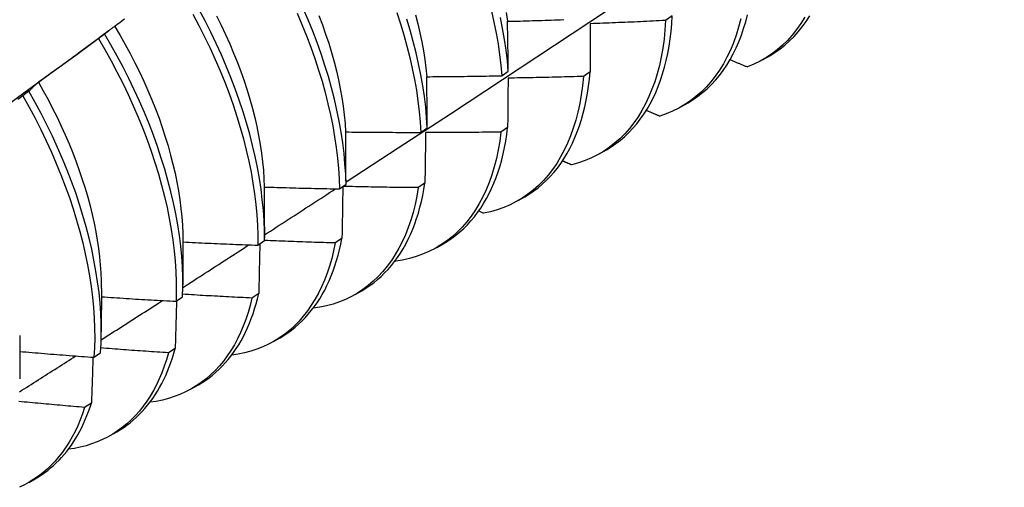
# Model space of a CAD drawing. Header units: inches. Extents: x 16 to 193, y 16 to 114.
# Tile 51 of 60: x 172.712 to 173.132, y 75.356 to 75.555. Entities that reach past the tile are written whole.
import ezdxf

# ---------------------------------------------------------------- set-up
doc = ezdxf.new("R2010")
doc.units = ezdxf.units.IN
doc.header["$MEASUREMENT"] = 0
doc.layers.add('Visible Edges(ANSI)', color=7, linetype='Continuous', lineweight=25)

msp = doc.modelspace()

# ---------------------------------------------------------------- linework, layer by layer
at = {"layer": 'Visible Edges(ANSI)'}
for p, q in [((172.99074, 75.55682), (172.98792, 75.55489)), ((172.73639, 75.54018), (172.75032, 75.55048)), ((172.74864, 75.54915), (172.74604, 75.54718)), ((173.02952, 75.53825), (173.03233, 75.53987)), ((172.91806, 75.53136), (172.92085, 75.53331)), ((172.95571, 75.53297), (172.95288, 75.53104)), ((172.71644, 75.52471), (172.71383, 75.52273)), ((172.99472, 75.51821), (172.99753, 75.51983)), ((172.88351, 75.5072), (172.88631, 75.50915)), ((172.92056, 75.5092), (172.91772, 75.50728)), ((172.95992, 75.49817), (172.96273, 75.49979)), ((172.84885, 75.48311), (172.85165, 75.48505)), ((172.88529, 75.48553), (172.88244, 75.48362)), ((172.92512, 75.47813), (172.92794, 75.47975)), ((172.90825, 75.47368), (172.91034, 75.47274)), ((172.81688, 75.46694), (172.81688, 75.46222)), ((172.84991, 75.46194), (172.84705, 75.46004)), ((172.7821, 75.46062), (172.78208, 75.44218)), ((172.81406, 75.4591), (172.81687, 75.46103)), ((172.89033, 75.45809), (172.89314, 75.45971)), ((172.8725, 75.45234), (172.8727, 75.45225)), ((172.74731, 75.44058), (172.74728, 75.42214)), ((172.77915, 75.43516), (172.78197, 75.43709)), ((172.81441, 75.43846), (172.81154, 75.43657)), ((172.85553, 75.43805), (172.85834, 75.43967)), ((172.71251, 75.42054), (172.71248, 75.4021)), ((172.82073, 75.41801), (172.82354, 75.41963)), ((172.74412, 75.4113), (172.74696, 75.41323)), ((172.77879, 75.41508), (172.77591, 75.41319)), ((172.78593, 75.39797), (172.78874, 75.39959)), ((172.74306, 75.3918), (172.74017, 75.38993)), ((172.75113, 75.37794), (172.75394, 75.37955)), ((172.71633, 75.3579), (172.71914, 75.35952))]:
    msp.add_line(p, q, dxfattribs=at)
at = {"layer": 'Visible Edges(ANSI)', "flags": 128}
for points in [[(172.85165, 75.48604), (172.87394, 75.50057), (172.8962, 75.51514), (172.91842, 75.52974), (172.9406, 75.54437), (172.96273, 75.55904), (172.98483, 75.57373), (173.00689, 75.58845), (173.0289, 75.60319), (173.05088, 75.61797), (173.07281, 75.63277), (173.09471, 75.64759), (173.11656, 75.66243), (173.13838, 75.6773), (173.16016, 75.69219), (173.18189, 75.7071), (173.20359, 75.72203), (173.22524, 75.73698), (173.24686, 75.75194), (173.26844, 75.76692), (173.28997, 75.78192), (173.31147, 75.79693), (173.33293, 75.81195), (173.35435, 75.82699)], [(172.81687, 75.46103), (172.81685, 75.46527), (172.81669, 75.46959), (172.81639, 75.47398), (172.81596, 75.47844), (172.8154, 75.48297), (172.81471, 75.48756), (172.81388, 75.49221), (172.81291, 75.4969), (172.81182, 75.50163), (172.8106, 75.5064), (172.80924, 75.51119), (172.80776, 75.51602), (172.80615, 75.52086), (172.80442, 75.52571), (172.80257, 75.53057), (172.8006, 75.53543), (172.7985, 75.54028), (172.79629, 75.54512), (172.79397, 75.54994), (172.79154, 75.55473), (172.789, 75.5595)], [(172.83078, 75.55804), (172.83286, 75.55319), (172.83481, 75.54833), (172.83665, 75.54347), (172.83837, 75.53862), (172.83996, 75.53378), (172.84142, 75.52896), (172.84276, 75.52417), (172.84396, 75.51941), (172.84504, 75.51468), (172.84598, 75.50999), (172.84679, 75.50536), (172.84747, 75.50078), (172.84802, 75.49626), (172.84843, 75.4918), (172.8487, 75.48742), (172.84885, 75.48311)], [(172.85165, 75.48505), (172.8515, 75.48937), (172.85121, 75.49376), (172.85079, 75.49822), (172.85024, 75.50274), (172.84955, 75.50733), (172.84873, 75.51197), (172.84777, 75.51666), (172.84669, 75.52139), (172.84547, 75.52615), (172.84412, 75.53095), (172.84265, 75.53577), (172.84105, 75.54061), (172.83933, 75.54546), (172.83748, 75.55032), (172.83551, 75.55518), (172.83343, 75.56003)], [(172.87326, 75.55837), (172.87485, 75.55354), (172.8763, 75.54872), (172.87763, 75.54392), (172.87883, 75.53916), (172.8799, 75.53444), (172.88083, 75.52976), (172.88164, 75.52512), (172.88231, 75.52055), (172.88284, 75.51603), (172.88325, 75.51158), (172.88351, 75.5072)], [(172.91369, 75.55892), (172.91475, 75.5542), (172.91568, 75.54952), (172.91648, 75.54489), (172.91714, 75.54032), (172.91767, 75.5358), (172.91806, 75.53136)], [(172.92, 75.55824), (172.92046, 75.55456)], [(172.75725, 75.55551), (172.75619, 75.55472), (172.75514, 75.55393), (172.75408, 75.55313), (172.75303, 75.55234)], [(172.78638, 75.55752), (172.78892, 75.55275), (172.79134, 75.54795), (172.79366, 75.54313), (172.79585, 75.53829), (172.79794, 75.53344), (172.7999, 75.52858), (172.80175, 75.52372), (172.80347, 75.51887), (172.80507, 75.51403), (172.80654, 75.50921), (172.80788, 75.50441), (172.8091, 75.49965), (172.81018, 75.49492), (172.81113, 75.49023), (172.81195, 75.48559), (172.81264, 75.48101), (172.81319, 75.47648), (172.81361, 75.47202), (172.81389, 75.46764), (172.81404, 75.46332), (172.81406, 75.4591)], [(172.79646, 75.55681), (172.79841, 75.55288), (172.80027, 75.54893), (172.80204, 75.54498), (172.80372, 75.54102), (172.8053, 75.53705), (172.80679, 75.53309), (172.80818, 75.52914), (172.80946, 75.5252), (172.81064, 75.52128), (172.81173, 75.51738), (172.8127, 75.51351), (172.81358, 75.50966), (172.81435, 75.50585), (172.81502, 75.50208), (172.81558, 75.49835), (172.81604, 75.49466), (172.8164, 75.49103), (172.81665, 75.48745), (172.8168, 75.48393)], [(172.84009, 75.55702), (172.84158, 75.55306), (172.84297, 75.5491), (172.84426, 75.54516), (172.84545, 75.54123), (172.84654, 75.53733), (172.84753, 75.53345), (172.84842, 75.5296), (172.84919, 75.52579), (172.84986, 75.52202), (172.85043, 75.5183), (172.85088, 75.51462), (172.85123, 75.51099), (172.85148, 75.50742)], [(172.88631, 75.50915), (172.88603, 75.51353), (172.88562, 75.51799), (172.88507, 75.52251), (172.88439, 75.52709), (172.88358, 75.53173), (172.88263, 75.53641), (172.88155, 75.54114), (172.88034, 75.54591), (172.87901, 75.5507), (172.87754, 75.55552)], [(172.88133, 75.55731), (172.88231, 75.55343), (172.8832, 75.54958), (172.88398, 75.54576), (172.88465, 75.54199), (172.88523, 75.53825), (172.88569, 75.53457), (172.88605, 75.53094)], [(172.92085, 75.53331), (172.92045, 75.53776), (172.91991, 75.54228), (172.91923, 75.54686), (172.91843, 75.55149), (172.91749, 75.55617)], [(172.92052, 75.55454), (172.92185, 75.55457), (172.92319, 75.5546), (172.92452, 75.55464), (172.92585, 75.55467), (172.92718, 75.55471), (172.92852, 75.55474), (172.92985, 75.55478), (172.93118, 75.55482), (172.93251, 75.55486), (172.93385, 75.5549), (172.93518, 75.55494), (172.93651, 75.55499), (172.93784, 75.55503), (172.93918, 75.55507), (172.94051, 75.55512), (172.94184, 75.55517), (172.94317, 75.55521), (172.9445, 75.55526)], [(172.92085, 75.53331), (172.92084, 75.5342), (172.92083, 75.5351), (172.92082, 75.53599), (172.9208, 75.53688), (172.92079, 75.53777), (172.92078, 75.53867), (172.92077, 75.53955), (172.92075, 75.54044), (172.92074, 75.54133), (172.92073, 75.54222), (172.92071, 75.5431), (172.9207, 75.54399), (172.92069, 75.54487), (172.92067, 75.54576), (172.92066, 75.54664), (172.92064, 75.54752), (172.92063, 75.5484), (172.92061, 75.54928), (172.9206, 75.55016), (172.92058, 75.55104), (172.92057, 75.55191), (172.92055, 75.55279), (172.92054, 75.55366), (172.92052, 75.55454)], [(172.98792, 75.55489), (172.98766, 75.55085), (172.98726, 75.5469), (172.98673, 75.54306), (172.98607, 75.53932), (172.98528, 75.5357), (172.98436, 75.5322), (172.98331, 75.52881), (172.98214, 75.52555), (172.98084, 75.52243), (172.97941, 75.51943), (172.97787, 75.51658), (172.9762, 75.51386), (172.97442, 75.51129), (172.97253, 75.50887), (172.97052, 75.5066), (172.96841, 75.50448), (172.96618, 75.50252), (172.96386, 75.50072), (172.96143, 75.49908), (172.95891, 75.4976), (172.95629, 75.4963), (172.95359, 75.49515), (172.95079, 75.49418), (172.94792, 75.49338)], [(172.98792, 75.55489), (172.98658, 75.55482), (172.98525, 75.55475), (172.98391, 75.55469), (172.98257, 75.55462), (172.98124, 75.55455), (172.9799, 75.55449), (172.97856, 75.55443), (172.97723, 75.55437), (172.97589, 75.55431), (172.97455, 75.55425), (172.97322, 75.55419), (172.97188, 75.55413), (172.97054, 75.55408), (172.96921, 75.55402), (172.96787, 75.55397), (172.96653, 75.55391), (172.9652, 75.55386), (172.96386, 75.55381), (172.96252, 75.55376), (172.96118, 75.55371), (172.95985, 75.55366), (172.95851, 75.55362), (172.95717, 75.55357), (172.95584, 75.55353)], [(172.96273, 75.49979), (172.96478, 75.50104), (172.96676, 75.5024), (172.96867, 75.50387), (172.97051, 75.50545), (172.97228, 75.50713), (172.97398, 75.50892), (172.97561, 75.51081), (172.97715, 75.5128), (172.97863, 75.51489), (172.98002, 75.51708), (172.98134, 75.51937), (172.98257, 75.52175), (172.98372, 75.52422), (172.98479, 75.52678), (172.98578, 75.52943), (172.98668, 75.53216), (172.9875, 75.53498), (172.98822, 75.53788), (172.98887, 75.54085), (172.98942, 75.54391), (172.98988, 75.54703), (172.99026, 75.55023), (172.99055, 75.55349), (172.99074, 75.55682)], [(173.02003, 75.55553), (173.0191, 75.55203), (173.01804, 75.54865), (173.01686, 75.5454), (173.01555, 75.54228), (173.01412, 75.5393), (173.01257, 75.53645), (173.0109, 75.53374), (173.00911, 75.53118), (173.00721, 75.52877), (173.0052, 75.52651), (173.00308, 75.5244), (173.00085, 75.52245), (172.99852, 75.52066), (172.99608, 75.51903), (172.99356, 75.51756), (172.99093, 75.51626), (172.98822, 75.51513), (172.98542, 75.51417)], [(172.99753, 75.51983), (172.99967, 75.52114), (173.00174, 75.52258), (173.00374, 75.52413), (173.00565, 75.5258), (173.00749, 75.52759), (173.00925, 75.52949), (173.01093, 75.5315), (173.01253, 75.53363), (173.01404, 75.53586), (173.01546, 75.5382), (173.01679, 75.54065), (173.01804, 75.54319), (173.0192, 75.54584), (173.02026, 75.54858), (173.02123, 75.55142), (173.02211, 75.55435), (173.02289, 75.55737)], [(173.04727, 75.55632), (173.0456, 75.55363), (173.0438, 75.55107), (173.04189, 75.54867), (173.03987, 75.54642), (173.03774, 75.54432), (173.03551, 75.54238), (173.03317, 75.54059), (173.03074, 75.53897), (173.0282, 75.53752), (173.02557, 75.53623), (173.02286, 75.53511)], [(173.03233, 75.53987), (173.03457, 75.54124), (173.03673, 75.54275), (173.0388, 75.54439), (173.04079, 75.54616), (173.0427, 75.54805), (173.04452, 75.55007), (173.04625, 75.55221), (173.04788, 75.55447), (173.04943, 75.55685)], [(172.75303, 75.55234), (172.75284, 75.55222), (172.75265, 75.5521), (172.75246, 75.55198), (172.75227, 75.55185), (172.75209, 75.55173), (172.7519, 75.5516), (172.75171, 75.55147), (172.75153, 75.55135), (172.75134, 75.55122), (172.75116, 75.55109), (172.75097, 75.55095), (172.75079, 75.55082), (172.75061, 75.55069), (172.75043, 75.55055), (172.75024, 75.55042), (172.75006, 75.55028), (172.74988, 75.55014), (172.7497, 75.55001), (172.74953, 75.54987), (172.74935, 75.54972), (172.74917, 75.54958), (172.74899, 75.54944), (172.74882, 75.5493), (172.74864, 75.54915)], [(172.753, 75.55232), (172.75528, 75.5485), (172.75748, 75.54466), (172.7596, 75.54078), (172.76164, 75.53688), (172.76358, 75.53296), (172.76544, 75.52902), (172.7672, 75.52508), (172.76887, 75.52112), (172.77044, 75.51717), (172.77192, 75.51322), (172.7733, 75.50927), (172.77458, 75.50533), (172.77576, 75.50141), (172.77685, 75.49751), (172.77784, 75.49364), (172.77872, 75.48979), (172.7795, 75.48598), (172.78019, 75.48221), (172.78076, 75.47848), (172.78124, 75.47479), (172.78161, 75.47116), (172.78188, 75.46759), (172.78204, 75.46407), (172.78209, 75.46062)], [(172.95584, 75.55353), (172.95583, 75.55268), (172.95583, 75.55183), (172.95582, 75.55099), (172.95582, 75.55014), (172.95581, 75.54929), (172.95581, 75.54844), (172.9558, 75.54759), (172.9558, 75.54673), (172.95579, 75.54588), (172.95579, 75.54502), (172.95578, 75.54417), (172.95578, 75.54331), (172.95577, 75.54246), (172.95577, 75.5416), (172.95576, 75.54074), (172.95576, 75.53988), (172.95575, 75.53902), (172.95575, 75.53816), (172.95574, 75.53729), (172.95573, 75.53643), (172.95573, 75.53557), (172.95572, 75.5347), (172.95572, 75.53383), (172.95571, 75.53297)], [(172.74604, 75.54718), (172.74498, 75.54639), (172.74393, 75.5456), (172.74287, 75.54482), (172.74181, 75.54403), (172.74075, 75.54325), (172.73968, 75.54247), (172.73862, 75.54169), (172.73756, 75.54091), (172.7365, 75.54013), (172.73543, 75.53935), (172.73437, 75.53857), (172.7333, 75.53779), (172.73224, 75.53702), (172.73117, 75.53624), (172.7301, 75.53547), (172.72904, 75.5347), (172.72797, 75.53393), (172.7269, 75.53316), (172.72583, 75.53239), (172.72476, 75.53162), (172.72369, 75.53085), (172.72261, 75.53008), (172.72154, 75.52932), (172.72047, 75.52855)], [(172.74604, 75.54718), (172.74879, 75.54249), (172.75143, 75.53776), (172.75397, 75.53299), (172.7564, 75.5282), (172.75872, 75.52338), (172.76093, 75.51854), (172.76302, 75.51369), (172.76499, 75.50883), (172.76684, 75.50397), (172.76857, 75.49912), (172.77018, 75.49428), (172.77166, 75.48946), (172.77301, 75.48466), (172.77423, 75.47989), (172.77532, 75.47516), (172.77628, 75.47047), (172.77711, 75.46583), (172.7778, 75.46124), (172.77836, 75.45671), (172.77879, 75.45225), (172.77908, 75.44786), (172.77924, 75.44354), (172.77926, 75.4393), (172.77915, 75.43516)], [(172.78197, 75.43709), (172.78208, 75.44124), (172.78204, 75.44548), (172.78188, 75.44981), (172.78157, 75.4542), (172.78114, 75.45867), (172.78057, 75.46321), (172.77986, 75.4678), (172.77902, 75.47244), (172.77805, 75.47714), (172.77695, 75.48187), (172.77572, 75.48664), (172.77436, 75.49144), (172.77287, 75.49626), (172.77126, 75.50111), (172.76952, 75.50596), (172.76766, 75.51082), (172.76568, 75.51567), (172.76358, 75.52053), (172.76136, 75.52536), (172.75903, 75.53018), (172.75659, 75.53498), (172.75405, 75.53974), (172.75139, 75.54447), (172.74864, 75.54915)], [(172.7031, 75.51592), (172.7142, 75.52401), (172.72529, 75.5321), (172.73638, 75.54018)], [(173.01545, 75.53818), (173.01576, 75.53806), (173.01607, 75.53793), (173.01637, 75.5378), (173.01668, 75.53767), (173.01699, 75.53754), (173.0173, 75.53741), (173.01761, 75.53729), (173.01792, 75.53716), (173.01822, 75.53703), (173.01853, 75.5369), (173.01884, 75.53677), (173.01915, 75.53664), (173.01946, 75.53652), (173.01977, 75.53639), (173.02008, 75.53626), (173.02038, 75.53613), (173.02069, 75.536), (173.021, 75.53588), (173.02131, 75.53575), (173.02162, 75.53562), (173.02193, 75.53549), (173.02224, 75.53536), (173.02255, 75.53524), (173.02286, 75.53511)], [(172.92794, 75.47975), (172.92988, 75.48094), (172.93177, 75.48223), (172.9336, 75.48361), (172.93537, 75.4851), (172.93707, 75.48668), (172.9387, 75.48836), (172.94027, 75.49013), (172.94177, 75.49199), (172.9432, 75.49394), (172.94457, 75.49598), (172.94586, 75.49811), (172.94707, 75.50033), (172.94822, 75.50263), (172.94929, 75.50502), (172.95028, 75.50748), (172.9512, 75.51002), (172.95204, 75.51265), (172.9528, 75.51534), (172.95349, 75.51811), (172.95409, 75.52095), (172.95462, 75.52386), (172.95506, 75.52683), (172.95543, 75.52987), (172.95571, 75.53297)], [(172.72047, 75.52855), (172.72029, 75.52841), (172.72012, 75.52826), (172.71995, 75.52811), (172.71977, 75.52795), (172.7196, 75.5278), (172.71943, 75.52765), (172.71926, 75.52749), (172.71909, 75.52734), (172.71892, 75.52718), (172.71875, 75.52702), (172.71858, 75.52687), (172.71841, 75.52671), (172.71824, 75.52654), (172.71807, 75.52638), (172.71791, 75.52622), (172.71774, 75.52606), (172.71758, 75.52589), (172.71741, 75.52573), (172.71725, 75.52556), (172.71708, 75.52539), (172.71692, 75.52522), (172.71676, 75.52505), (172.7166, 75.52488), (172.71644, 75.52471)], [(172.72046, 75.52855), (172.72256, 75.52486), (172.72459, 75.52115), (172.72654, 75.51741), (172.72841, 75.51365), (172.7302, 75.50987), (172.73191, 75.50608), (172.73354, 75.50229), (172.73508, 75.49849), (172.73654, 75.49469), (172.7379, 75.4909), (172.73918, 75.48712), (172.74038, 75.48335), (172.74148, 75.4796), (172.74248, 75.47587), (172.7434, 75.47216), (172.74422, 75.46848), (172.74495, 75.46484), (172.74558, 75.46123), (172.74611, 75.45767), (172.74654, 75.45415), (172.74687, 75.45069), (172.7471, 75.44727), (172.74724, 75.44391), (172.74727, 75.44061)], [(172.88607, 75.53094), (172.8874, 75.53094), (172.88874, 75.53095), (172.89007, 75.53096), (172.8914, 75.53097), (172.89274, 75.53098), (172.89407, 75.53099), (172.8954, 75.531), (172.89674, 75.53101), (172.89807, 75.53103), (172.8994, 75.53104), (172.90074, 75.53106), (172.90207, 75.53108), (172.9034, 75.53109), (172.90473, 75.53111), (172.90607, 75.53113), (172.9074, 75.53115), (172.90873, 75.53118), (172.91007, 75.5312), (172.9114, 75.53122), (172.91273, 75.53125), (172.91407, 75.53127), (172.9154, 75.5313), (172.91673, 75.53133), (172.91806, 75.53136)], [(172.88631, 75.50915), (172.8863, 75.51007), (172.8863, 75.51098), (172.88629, 75.5119), (172.88628, 75.51281), (172.88627, 75.51373), (172.88626, 75.51464), (172.88625, 75.51556), (172.88624, 75.51647), (172.88623, 75.51738), (172.88623, 75.51829), (172.88622, 75.5192), (172.88621, 75.52011), (172.8862, 75.52101), (172.88619, 75.52192), (172.88617, 75.52283), (172.88616, 75.52373), (172.88615, 75.52463), (172.88614, 75.52554), (172.88613, 75.52644), (172.88612, 75.52734), (172.88611, 75.52824), (172.88609, 75.52914), (172.88608, 75.53004), (172.88607, 75.53094)], [(172.95288, 75.53104), (172.95249, 75.52709), (172.95197, 75.52324), (172.95132, 75.5195), (172.95053, 75.51587), (172.94962, 75.51236), (172.94858, 75.50897), (172.94741, 75.5057), (172.94612, 75.50257), (172.9447, 75.49957), (172.94316, 75.4967), (172.94151, 75.49398), (172.93973, 75.4914), (172.93784, 75.48897), (172.93584, 75.48669), (172.93374, 75.48456), (172.93152, 75.48259), (172.9292, 75.48078), (172.92678, 75.47913), (172.92426, 75.47765), (172.92165, 75.47633), (172.91895, 75.47518), (172.91616, 75.47419), (172.91329, 75.47338), (172.91034, 75.47274)], [(172.92076, 75.53032), (172.92075, 75.52945), (172.92074, 75.52858), (172.92073, 75.52771), (172.92073, 75.52684), (172.92072, 75.52597), (172.92071, 75.52509), (172.9207, 75.52422), (172.9207, 75.52334), (172.92069, 75.52246), (172.92068, 75.52159), (172.92067, 75.52071), (172.92067, 75.51983), (172.92066, 75.51895), (172.92065, 75.51806), (172.92064, 75.51718), (172.92063, 75.5163), (172.92062, 75.51542), (172.92061, 75.51453), (172.92061, 75.51364), (172.9206, 75.51276), (172.92059, 75.51187), (172.92058, 75.51098), (172.92057, 75.51009), (172.92056, 75.5092)], [(172.95288, 75.53104), (172.95154, 75.531), (172.9502, 75.53096), (172.94886, 75.53092), (172.94752, 75.53088), (172.94619, 75.53084), (172.94485, 75.53081), (172.94351, 75.53077), (172.94217, 75.53074), (172.94083, 75.5307), (172.9395, 75.53067), (172.93816, 75.53064), (172.93682, 75.53061), (172.93548, 75.53058), (172.93414, 75.53055), (172.9328, 75.53052), (172.93147, 75.5305), (172.93013, 75.53047), (172.92879, 75.53045), (172.92745, 75.53042), (172.92611, 75.5304), (172.92477, 75.53038), (172.92343, 75.53036), (172.92209, 75.53034), (172.92076, 75.53032)], [(172.74696, 75.41323), (172.74719, 75.41729), (172.74728, 75.42145), (172.74724, 75.4257), (172.74706, 75.43003), (172.74675, 75.43443), (172.74631, 75.4389), (172.74573, 75.44344), (172.74502, 75.44803), (172.74417, 75.45268), (172.74319, 75.45738), (172.74208, 75.46211), (172.74084, 75.46689), (172.73948, 75.47169), (172.73798, 75.47651), (172.73636, 75.48135), (172.73461, 75.48621), (172.73274, 75.49107), (172.73076, 75.49592), (172.72865, 75.50077), (172.72643, 75.50561), (172.72409, 75.51043), (172.72165, 75.51522), (172.71909, 75.51998), (172.71644, 75.52471)], [(172.71383, 75.52273), (172.71275, 75.52197), (172.71168, 75.52121)], [(172.71383, 75.52273), (172.71648, 75.518), (172.71903, 75.51324), (172.72146, 75.50844), (172.72379, 75.50362), (172.726, 75.49879), (172.7281, 75.49393), (172.73008, 75.48908), (172.73194, 75.48422), (172.73367, 75.47937), (172.73529, 75.47453), (172.73677, 75.4697), (172.73813, 75.4649), (172.73936, 75.46013), (172.74046, 75.4554), (172.74143, 75.45071), (172.74226, 75.44606), (172.74297, 75.44147), (172.74353, 75.43694), (172.74397, 75.43247), (172.74427, 75.42807), (172.74443, 75.42375), (172.74446, 75.41951), (172.74436, 75.41536), (172.74412, 75.4113)], [(172.97973, 75.5166), (172.97996, 75.5165), (172.9802, 75.5164), (172.98044, 75.5163), (172.98068, 75.5162), (172.98091, 75.51609), (172.98115, 75.51599), (172.98139, 75.51589), (172.98162, 75.51579), (172.98186, 75.51569), (172.9821, 75.51559), (172.98234, 75.51548), (172.98257, 75.51538), (172.98281, 75.51528), (172.98305, 75.51518), (172.98329, 75.51508), (172.98352, 75.51498), (172.98376, 75.51488), (172.984, 75.51477), (172.98424, 75.51467), (172.98447, 75.51457), (172.98471, 75.51447), (172.98495, 75.51437), (172.98519, 75.51427), (172.98542, 75.51417)], [(172.89314, 75.45971), (172.89499, 75.46084), (172.89679, 75.46205), (172.89853, 75.46336), (172.90022, 75.46475), (172.90185, 75.46624), (172.90342, 75.4678), (172.90493, 75.46945), (172.90638, 75.47119), (172.90777, 75.47301), (172.90909, 75.47491), (172.91035, 75.47689), (172.91155, 75.47895), (172.91268, 75.48108), (172.91375, 75.48329), (172.91474, 75.48558), (172.91567, 75.48794), (172.91653, 75.49036), (172.91732, 75.49286), (172.91804, 75.49543), (172.91869, 75.49806), (172.91926, 75.50075), (172.91977, 75.50351), (172.9202, 75.50633), (172.92056, 75.5092)], [(172.85152, 75.50739), (172.85285, 75.50737), (172.85418, 75.50735), (172.85552, 75.50734), (172.85685, 75.50732), (172.85818, 75.50731), (172.85951, 75.50729), (172.86085, 75.50728), (172.86218, 75.50727), (172.86351, 75.50725), (172.86485, 75.50724), (172.86618, 75.50723), (172.86751, 75.50723), (172.86885, 75.50722), (172.87018, 75.50721), (172.87151, 75.50721), (172.87285, 75.5072), (172.87418, 75.5072), (172.87551, 75.5072), (172.87685, 75.50719), (172.87818, 75.50719), (172.87951, 75.50719), (172.88085, 75.50719), (172.88218, 75.5072), (172.88351, 75.5072)], [(172.85165, 75.48505), (172.85165, 75.48599), (172.85164, 75.48693), (172.85164, 75.48787), (172.85164, 75.48881), (172.85163, 75.48975), (172.85163, 75.49068), (172.85163, 75.49162), (172.85162, 75.49255), (172.85162, 75.49349), (172.85161, 75.49442), (172.85161, 75.49535), (172.8516, 75.49628), (172.8516, 75.49721), (172.85159, 75.49814), (172.85158, 75.49907), (172.85158, 75.5), (172.85157, 75.50093), (172.85156, 75.50185), (172.85156, 75.50278), (172.85155, 75.5037), (172.85154, 75.50463), (172.85153, 75.50555), (172.85152, 75.50647), (172.85152, 75.50739)], [(172.91772, 75.50728), (172.9172, 75.50343), (172.91656, 75.49968), (172.91578, 75.49605), (172.91488, 75.49253), (172.91384, 75.48913), (172.91268, 75.48586), (172.9114, 75.48271), (172.90999, 75.4797), (172.90846, 75.47683), (172.90681, 75.4741), (172.90504, 75.47151), (172.90316, 75.46907), (172.90117, 75.46678), (172.89907, 75.46464), (172.89686, 75.46267), (172.89454, 75.46085), (172.89213, 75.45919), (172.88962, 75.45769), (172.88701, 75.45636), (172.88432, 75.4552), (172.88153, 75.45421), (172.87867, 75.45339), (172.87572, 75.45273), (172.8727, 75.45225)], [(172.88558, 75.5072), (172.88557, 75.5063), (172.88556, 75.50541), (172.88555, 75.50452), (172.88553, 75.50362), (172.88552, 75.50272), (172.88551, 75.50183), (172.8855, 75.50093), (172.88549, 75.50003), (172.88548, 75.49913), (172.88547, 75.49823), (172.88546, 75.49733), (172.88544, 75.49642), (172.88543, 75.49552), (172.88542, 75.49462), (172.88541, 75.49371), (172.8854, 75.49281), (172.88538, 75.4919), (172.88537, 75.49099), (172.88536, 75.49008), (172.88535, 75.48917), (172.88533, 75.48826), (172.88532, 75.48735), (172.88531, 75.48644), (172.88529, 75.48553)], [(172.91772, 75.50728), (172.91638, 75.50727), (172.91504, 75.50725), (172.9137, 75.50724), (172.91236, 75.50723), (172.91102, 75.50722), (172.90968, 75.50721), (172.90834, 75.5072), (172.907, 75.50719), (172.90566, 75.50718), (172.90433, 75.50718), (172.90299, 75.50717), (172.90165, 75.50717), (172.90031, 75.50716), (172.89897, 75.50716), (172.89763, 75.50716), (172.89629, 75.50716), (172.89495, 75.50716), (172.89361, 75.50716), (172.89227, 75.50717), (172.89093, 75.50717), (172.88959, 75.50717), (172.88826, 75.50718), (172.88692, 75.50719), (172.88558, 75.5072)], [(172.94399, 75.4951), (172.94416, 75.49503), (172.94432, 75.49496), (172.94448, 75.49488), (172.94465, 75.49481), (172.94481, 75.49474), (172.94497, 75.49467), (172.94514, 75.4946), (172.9453, 75.49453), (172.94546, 75.49445), (172.94563, 75.49438), (172.94579, 75.49431), (172.94595, 75.49424), (172.94612, 75.49417), (172.94628, 75.4941), (172.94644, 75.49402), (172.94661, 75.49395), (172.94677, 75.49388), (172.94694, 75.49381), (172.9471, 75.49374), (172.94726, 75.49366), (172.94743, 75.49359), (172.94759, 75.49352), (172.94775, 75.49345), (172.94792, 75.49338)], [(172.81686, 75.4839), (172.81819, 75.48386), (172.81952, 75.48382), (172.82086, 75.48377), (172.82219, 75.48373), (172.82352, 75.48369), (172.82485, 75.48365), (172.82619, 75.48362), (172.82752, 75.48358), (172.82885, 75.48354), (172.83018, 75.48351), (172.83152, 75.48347), (172.83285, 75.48344), (172.83418, 75.48341), (172.83552, 75.48338), (172.83685, 75.48334), (172.83818, 75.48332), (172.83951, 75.48329), (172.84085, 75.48326), (172.84218, 75.48323), (172.84351, 75.48321), (172.84485, 75.48318), (172.84618, 75.48316), (172.84751, 75.48313), (172.84885, 75.48311)], [(172.81688, 75.46694), (172.81688, 75.46765), (172.81689, 75.46836), (172.81689, 75.46907), (172.81689, 75.46978), (172.81689, 75.47049), (172.81689, 75.4712), (172.81689, 75.47191), (172.81689, 75.47262), (172.81689, 75.47333), (172.81688, 75.47404), (172.81688, 75.47475), (172.81688, 75.47545), (172.81688, 75.47616), (172.81688, 75.47687), (172.81688, 75.47757), (172.81688, 75.47828), (172.81688, 75.47898), (172.81687, 75.47969), (172.81687, 75.48039), (172.81687, 75.48109), (172.81687, 75.4818), (172.81687, 75.4825), (172.81686, 75.4832), (172.81686, 75.4839)], [(172.81688, 75.46349), (172.81814, 75.46431), (172.81941, 75.46512), (172.82067, 75.46594), (172.82193, 75.46676), (172.8232, 75.46758), (172.82446, 75.4684), (172.82573, 75.46921), (172.82699, 75.47003), (172.82825, 75.47085), (172.82952, 75.47167), (172.83078, 75.47249), (172.83204, 75.47331), (172.83331, 75.47413), (172.83457, 75.47495), (172.83583, 75.47576), (172.8371, 75.47658), (172.83836, 75.4774), (172.83962, 75.47822), (172.84088, 75.47904), (172.84215, 75.47986), (172.84341, 75.48068), (172.84467, 75.4815), (172.84593, 75.48232), (172.8472, 75.48314)], [(172.88244, 75.48362), (172.88183, 75.47999), (172.88109, 75.47647), (172.88024, 75.47306), (172.87926, 75.46976), (172.87817, 75.46658), (172.87696, 75.46351), (172.87564, 75.46057), (172.8742, 75.45776), (172.87265, 75.45507), (172.87099, 75.45252), (172.86922, 75.4501), (172.86735, 75.44783), (172.86537, 75.44569), (172.86329, 75.4437), (172.86112, 75.44186), (172.85885, 75.44016), (172.85649, 75.43862), (172.85403, 75.43723), (172.85149, 75.43599), (172.84887, 75.43491), (172.84617, 75.43399), (172.84339, 75.43323), (172.84054, 75.43262), (172.83761, 75.43218)], [(172.8503, 75.48412), (172.85028, 75.4832), (172.85027, 75.48229), (172.85025, 75.48137), (172.85024, 75.48046), (172.85022, 75.47954), (172.85021, 75.47862), (172.85019, 75.4777), (172.85018, 75.47678), (172.85016, 75.47586), (172.85015, 75.47494), (172.85013, 75.47401), (172.85011, 75.47309), (172.8501, 75.47217), (172.85008, 75.47124), (172.85006, 75.47032), (172.85005, 75.46939), (172.85003, 75.46846), (172.85001, 75.46753), (172.85, 75.4666), (172.84998, 75.46567), (172.84996, 75.46474), (172.84994, 75.46381), (172.84993, 75.46288), (172.84991, 75.46194)], [(172.88244, 75.48362), (172.8811, 75.48363), (172.87976, 75.48364), (172.87843, 75.48365), (172.87709, 75.48366), (172.87575, 75.48368), (172.87441, 75.48369), (172.87308, 75.48371), (172.87174, 75.48373), (172.8704, 75.48375), (172.86907, 75.48377), (172.86773, 75.48379), (172.86639, 75.48381), (172.86505, 75.48383), (172.86372, 75.48386), (172.86238, 75.48388), (172.86104, 75.48391), (172.8597, 75.48393), (172.85837, 75.48396), (172.85703, 75.48399), (172.85569, 75.48402), (172.85436, 75.48405), (172.85302, 75.48408), (172.85168, 75.48412), (172.85035, 75.48415)], [(172.85834, 75.43967), (172.86009, 75.44074), (172.8618, 75.44188), (172.86346, 75.44311), (172.86507, 75.44441), (172.86662, 75.4458), (172.86813, 75.44726), (172.86958, 75.44879), (172.87098, 75.45041), (172.87232, 75.45209), (172.8736, 75.45386), (172.87483, 75.45569), (172.876, 75.45759), (172.87711, 75.45957), (172.87817, 75.46161), (172.87916, 75.46372), (172.88009, 75.4659), (172.88096, 75.46814), (172.88177, 75.47045), (172.88252, 75.47281), (172.8832, 75.47524), (172.88382, 75.47773), (172.88438, 75.48027), (172.88487, 75.48287), (172.88529, 75.48553)], [(172.82354, 75.41963), (172.8252, 75.42064), (172.82681, 75.42171), (172.82839, 75.42286), (172.82991, 75.42408), (172.8314, 75.42536), (172.83283, 75.42672), (172.83422, 75.42815), (172.83556, 75.42964), (172.83685, 75.4312), (172.83809, 75.43282), (172.83928, 75.43452), (172.84042, 75.43627), (172.84151, 75.43809), (172.84255, 75.43997), (172.84353, 75.44191), (172.84446, 75.44391), (172.84534, 75.44597), (172.84616, 75.44809), (172.84693, 75.45027), (172.84764, 75.4525), (172.84829, 75.45478), (172.84889, 75.45712), (172.84943, 75.45951), (172.84991, 75.46194)], [(172.78207, 75.44106), (172.78325, 75.44182), (172.78442, 75.44257), (172.7856, 75.44333), (172.78678, 75.44409), (172.78795, 75.44484), (172.78913, 75.4456), (172.79031, 75.44636), (172.79148, 75.44711), (172.79266, 75.44787), (172.79384, 75.44863), (172.79501, 75.44938), (172.79619, 75.45014), (172.79737, 75.4509), (172.79854, 75.45166), (172.79972, 75.45241), (172.80089, 75.45317), (172.80207, 75.45393), (172.80325, 75.45469), (172.80442, 75.45545), (172.8056, 75.4562), (172.80677, 75.45696), (172.80795, 75.45772), (172.80912, 75.45848), (172.8103, 75.45924)], [(172.7821, 75.46048), (172.78343, 75.46041), (172.78476, 75.46034), (172.7861, 75.46028), (172.78743, 75.46021), (172.78876, 75.46015), (172.79009, 75.46008), (172.79142, 75.46002), (172.79275, 75.45996), (172.79408, 75.4599), (172.79541, 75.45984), (172.79674, 75.45978), (172.79808, 75.45972), (172.79941, 75.45966), (172.80074, 75.45961), (172.80207, 75.45955), (172.8034, 75.4595), (172.80473, 75.45944), (172.80606, 75.45939), (172.8074, 75.45934), (172.80873, 75.45929), (172.81006, 75.45924), (172.81139, 75.45919), (172.81272, 75.45914), (172.81406, 75.4591)], [(172.84705, 75.46004), (172.84635, 75.45666), (172.84554, 75.45338), (172.84462, 75.4502), (172.84359, 75.44713), (172.84245, 75.44416), (172.8412, 75.44131), (172.83986, 75.43857), (172.8384, 75.43596), (172.83685, 75.43346), (172.8352, 75.43109), (172.83344, 75.42884), (172.8316, 75.42673), (172.82966, 75.42475), (172.82762, 75.4229), (172.8255, 75.42118), (172.82329, 75.41961), (172.821, 75.41817), (172.81862, 75.41688), (172.81617, 75.41572), (172.81364, 75.41471), (172.81104, 75.41385), (172.80836, 75.41313), (172.80562, 75.41256), (172.80281, 75.41214)], [(172.81489, 75.45967), (172.81487, 75.45879), (172.81485, 75.45792), (172.81483, 75.45704), (172.81481, 75.45616), (172.8148, 75.45528), (172.81478, 75.4544), (172.81476, 75.45353), (172.81474, 75.45264), (172.81472, 75.45176), (172.8147, 75.45088), (172.81468, 75.45), (172.81466, 75.44912), (172.81464, 75.44823), (172.81462, 75.44735), (172.8146, 75.44646), (172.81458, 75.44558), (172.81456, 75.44469), (172.81454, 75.4438), (172.81452, 75.44291), (172.81449, 75.44202), (172.81447, 75.44113), (172.81445, 75.44024), (172.81443, 75.43935), (172.81441, 75.43846)], [(172.84705, 75.46004), (172.84579, 75.46008), (172.84453, 75.46011), (172.84327, 75.46015), (172.84202, 75.46018), (172.84076, 75.46022), (172.8395, 75.46026), (172.83824, 75.4603), (172.83699, 75.46034), (172.83573, 75.46038), (172.83447, 75.46042), (172.83321, 75.46047), (172.83196, 75.46051), (172.8307, 75.46055), (172.82944, 75.4606), (172.82818, 75.46065), (172.82693, 75.46069), (172.82567, 75.46074), (172.82441, 75.46079), (172.82316, 75.46084), (172.8219, 75.46089), (172.82064, 75.46094), (172.81939, 75.461), (172.81813, 75.46105), (172.81687, 75.4611)], [(172.7473, 75.43711), (172.74863, 75.43702), (172.74995, 75.43693), (172.75128, 75.43684), (172.7526, 75.43675), (172.75393, 75.43666), (172.75526, 75.43658), (172.75658, 75.43649), (172.75791, 75.4364), (172.75924, 75.43632), (172.76056, 75.43624), (172.76189, 75.43615), (172.76322, 75.43607), (172.76454, 75.43599), (172.76587, 75.43591), (172.7672, 75.43583), (172.76853, 75.43575), (172.76985, 75.43567), (172.77118, 75.4356), (172.77251, 75.43552), (172.77384, 75.43545), (172.77517, 75.43537), (172.77649, 75.4353), (172.77782, 75.43523), (172.77915, 75.43516)], [(172.81154, 75.43657), (172.81076, 75.43342), (172.80988, 75.43037), (172.80891, 75.42742), (172.80783, 75.42457), (172.80666, 75.42182), (172.80539, 75.41917), (172.80402, 75.41664), (172.80256, 75.41421), (172.80101, 75.4119), (172.79937, 75.4097), (172.79764, 75.40763), (172.79582, 75.40567), (172.79392, 75.40383), (172.79194, 75.40211), (172.78987, 75.40053), (172.78773, 75.39907), (172.7855, 75.39773), (172.78321, 75.39653), (172.78084, 75.39546), (172.7784, 75.39452), (172.7759, 75.39371), (172.77333, 75.39304), (172.7707, 75.3925), (172.76801, 75.3921)], [(172.81154, 75.43657), (172.8103, 75.43662), (172.80907, 75.43668), (172.80784, 75.43674), (172.80661, 75.4368), (172.80538, 75.43686), (172.80415, 75.43692), (172.80292, 75.43698), (172.80169, 75.43704), (172.80046, 75.43711), (172.79923, 75.43717), (172.798, 75.43724), (172.79677, 75.4373), (172.79554, 75.43737), (172.79431, 75.43743), (172.79308, 75.4375), (172.79185, 75.43757), (172.79062, 75.43764), (172.78939, 75.43771), (172.78816, 75.43778), (172.78693, 75.43786), (172.7857, 75.43793), (172.78447, 75.438), (172.78324, 75.43808), (172.78201, 75.43815)], [(172.78874, 75.39959), (172.7903, 75.40054), (172.79183, 75.40154), (172.79331, 75.40261), (172.79476, 75.40374), (172.79616, 75.40494), (172.79753, 75.40619), (172.79885, 75.40751), (172.80013, 75.40889), (172.80137, 75.41032), (172.80257, 75.41182), (172.80372, 75.41337), (172.80482, 75.41498), (172.80588, 75.41665), (172.8069, 75.41837), (172.80787, 75.42015), (172.80879, 75.42198), (172.80966, 75.42386), (172.81049, 75.4258), (172.81126, 75.42779), (172.81199, 75.42983), (172.81267, 75.43191), (172.8133, 75.43405), (172.81388, 75.43623), (172.81441, 75.43846)], [(172.74723, 75.41875), (172.74832, 75.41945), (172.74941, 75.42015), (172.7505, 75.42084), (172.75159, 75.42154), (172.75268, 75.42223), (172.75377, 75.42293), (172.75486, 75.42363), (172.75595, 75.42432), (172.75704, 75.42502), (172.75813, 75.42572), (172.75922, 75.42642), (172.76031, 75.42711), (172.7614, 75.42781), (172.76249, 75.42851), (172.76358, 75.4292), (172.76467, 75.4299), (172.76576, 75.4306), (172.76685, 75.4313), (172.76793, 75.43199), (172.76902, 75.43269), (172.77011, 75.43339), (172.7712, 75.43409), (172.77229, 75.43479), (172.77338, 75.43548)], [(172.77936, 75.4353), (172.77934, 75.43447), (172.77932, 75.43363), (172.7793, 75.4328), (172.77928, 75.43196), (172.77925, 75.43112), (172.77923, 75.43028), (172.77921, 75.42944), (172.77918, 75.4286), (172.77916, 75.42776), (172.77914, 75.42692), (172.77911, 75.42608), (172.77909, 75.42524), (172.77907, 75.42439), (172.77904, 75.42355), (172.77902, 75.42271), (172.77899, 75.42186), (172.77897, 75.42101), (172.77894, 75.42017), (172.77892, 75.41932), (172.77889, 75.41847), (172.77887, 75.41763), (172.77884, 75.41678), (172.77882, 75.41593), (172.77879, 75.41508)], [(172.77591, 75.41319), (172.77471, 75.41327), (172.77351, 75.41335), (172.77231, 75.41343), (172.7711, 75.41351), (172.7699, 75.41359), (172.7687, 75.41367), (172.7675, 75.41375), (172.7663, 75.41384), (172.7651, 75.41392), (172.7639, 75.41401), (172.7627, 75.41409), (172.76149, 75.41418), (172.76029, 75.41426), (172.75909, 75.41435), (172.75789, 75.41444), (172.75669, 75.41453), (172.75549, 75.41462), (172.75429, 75.41471), (172.75309, 75.4148), (172.75189, 75.41489), (172.75069, 75.41499), (172.74949, 75.41508), (172.74829, 75.41518), (172.74709, 75.41527)], [(172.71235, 75.39657), (172.71335, 75.39721), (172.71436, 75.39785), (172.71536, 75.39848), (172.71637, 75.39912), (172.71737, 75.39976), (172.71837, 75.40039), (172.71938, 75.40103), (172.72038, 75.40167), (172.72139, 75.40231), (172.72239, 75.40294), (172.72339, 75.40358), (172.7244, 75.40422), (172.7254, 75.40486), (172.7264, 75.40549), (172.72741, 75.40613), (172.72841, 75.40677), (172.72941, 75.40741), (172.73042, 75.40805), (172.73142, 75.40868), (172.73242, 75.40932), (172.73343, 75.40996), (172.73443, 75.4106), (172.73543, 75.41124), (172.73644, 75.41188)], [(172.7125, 75.41381), (172.71381, 75.41369), (172.71513, 75.41358), (172.71645, 75.41347), (172.71776, 75.41336), (172.71908, 75.41324), (172.7204, 75.41313), (172.72171, 75.41303), (172.72303, 75.41292), (172.72435, 75.41281), (172.72567, 75.4127), (172.72698, 75.4126), (172.7283, 75.41249), (172.72962, 75.41239), (172.73094, 75.41229), (172.73226, 75.41218), (172.73357, 75.41208), (172.73489, 75.41198), (172.73621, 75.41188), (172.73753, 75.41178), (172.73885, 75.41168), (172.74017, 75.41159), (172.74148, 75.41149), (172.7428, 75.4114), (172.74412, 75.4113)], [(172.77591, 75.41319), (172.77507, 75.41028), (172.77414, 75.40746), (172.77311, 75.40473), (172.772, 75.40209), (172.7708, 75.39955), (172.76951, 75.39711), (172.76814, 75.39477), (172.76668, 75.39253), (172.76513, 75.39039), (172.76351, 75.38836), (172.76181, 75.38644), (172.76003, 75.38464), (172.75817, 75.38294), (172.75623, 75.38136), (172.75423, 75.37989), (172.75215, 75.37854), (172.75, 75.37731), (172.74779, 75.37619), (172.74551, 75.3752), (172.74317, 75.37433), (172.74077, 75.37358), (172.7383, 75.37295), (172.73579, 75.37244), (172.73322, 75.37206)], [(172.74373, 75.41133), (172.74371, 75.41052), (172.74368, 75.40971), (172.74366, 75.4089), (172.74363, 75.4081), (172.7436, 75.40729), (172.74358, 75.40648), (172.74355, 75.40567), (172.74352, 75.40485), (172.74349, 75.40404), (172.74347, 75.40323), (172.74344, 75.40242), (172.74341, 75.4016), (172.74338, 75.40079), (172.74335, 75.39998), (172.74333, 75.39916), (172.7433, 75.39835), (172.74327, 75.39753), (172.74324, 75.39671), (172.74321, 75.3959), (172.74318, 75.39508), (172.74315, 75.39426), (172.74312, 75.39344), (172.74309, 75.39262), (172.74306, 75.3918)], [(172.75394, 75.37955), (172.75541, 75.38044), (172.75684, 75.38137), (172.75824, 75.38237), (172.7596, 75.38341), (172.76093, 75.38452), (172.76222, 75.38567), (172.76348, 75.38688), (172.7647, 75.38815), (172.76588, 75.38946), (172.76702, 75.39083), (172.76813, 75.39225), (172.7692, 75.39372), (172.77022, 75.39524), (172.77121, 75.39681), (172.77216, 75.39843), (172.77306, 75.4001), (172.77393, 75.40181), (172.77475, 75.40358), (172.77553, 75.40538), (172.77627, 75.40724), (172.77697, 75.40913), (172.77762, 75.41107), (172.77823, 75.41305), (172.77879, 75.41508)], [(172.74017, 75.38993), (172.739, 75.39003), (172.73783, 75.39012), (172.73666, 75.39022), (172.73549, 75.39032), (172.73432, 75.39042), (172.73315, 75.39052), (172.73198, 75.39062), (172.73081, 75.39072), (172.72964, 75.39083), (172.72847, 75.39093), (172.7273, 75.39103), (172.72613, 75.39114), (172.72496, 75.39125), (172.72379, 75.39135), (172.72262, 75.39146), (172.72145, 75.39157), (172.72028, 75.39168), (172.71911, 75.39178), (172.71795, 75.39189), (172.71678, 75.39201), (172.71561, 75.39212), (172.71444, 75.39223), (172.71327, 75.39234), (172.7121, 75.39246)], [(172.74017, 75.38993), (172.73927, 75.38724), (172.73829, 75.38464), (172.73723, 75.38213), (172.73609, 75.3797), (172.73487, 75.37736), (172.73357, 75.37511), (172.7322, 75.37296), (172.73074, 75.3709), (172.72922, 75.36893), (172.72762, 75.36707), (172.72595, 75.3653), (172.7242, 75.36364), (172.72239, 75.36208), (172.72052, 75.36063), (172.71857, 75.35927), (172.71656, 75.35803), (172.71449, 75.35689), (172.71236, 75.35587)], [(172.71914, 75.35952), (172.72051, 75.36034), (172.72185, 75.3612), (172.72316, 75.36212), (172.72444, 75.36309), (172.72569, 75.3641), (172.72691, 75.36516), (172.72809, 75.36627), (172.72925, 75.36742), (172.73037, 75.36862), (172.73146, 75.36987), (172.73252, 75.37116), (172.73354, 75.3725), (172.73453, 75.37388), (172.73549, 75.3753), (172.73641, 75.37677), (172.73729, 75.37827), (172.73814, 75.37983), (172.73895, 75.38142), (172.73973, 75.38305), (172.74047, 75.38472), (172.74118, 75.38644), (172.74184, 75.38819), (172.74247, 75.38998), (172.74306, 75.3918)]]:
    msp.add_lwpolyline(points, dxfattribs=at)

doc.saveas('drawing.dxf')
